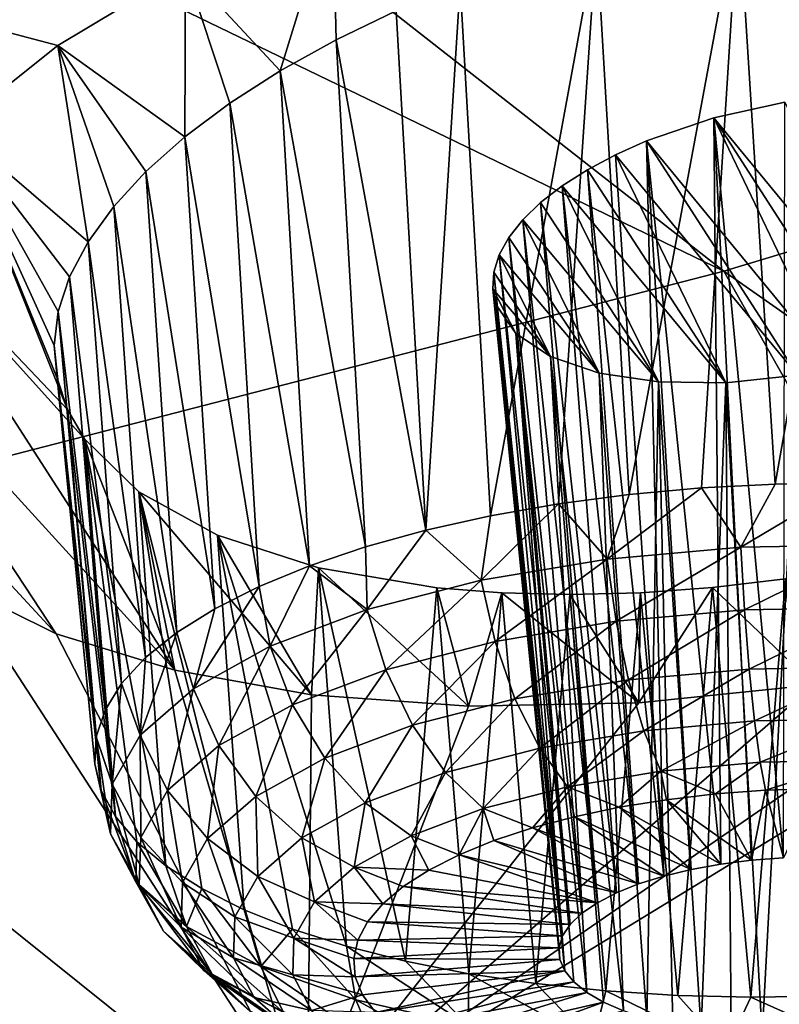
# Model space of a CAD drawing. Header units: metres. Extents: x -90 to 304, y -90 to 74.
# Tile 247 of 256: x 263.15 to 264.7, y 7.92 to 9.92. Entities that reach past the tile are written whole.
import ezdxf

# ---------------------------------------------------------------- set-up
doc = ezdxf.new("R2010")
doc.units = ezdxf.units.M
doc.layers.add('solid_21662050_350', color=7, linetype='CONTINUOUS')

msp = doc.modelspace()

# ---------------------------------------------------------------- linework, layer by layer
at = {"layer": 'solid_21662050_350'}
for points in [[(259.869965, 13.095754, 207.790588), (257.97229, 12.600593, 209.167343), (264.582581, 9.405187, 212.801529)], [(259.869965, 13.095754, 207.790588), (264.582581, 9.405187, 212.801529), (266.791626, 10.072475, 210.946411)], [(257.97229, 12.600593, 209.167343), (262.228973, 8.797293, 214.491684), (264.582581, 9.405187, 212.801529)], [(263.230377, 9.863618, 148.620087), (263.020782, 9.697251, 148.873413), (261.905914, 10.214253, 147.452576)], [(263.489594, 10.019704, 148.407242), (263.230377, 9.863618, 148.620087), (261.905914, 10.214253, 147.452576)], [(264.612946, 10.151221, 148.566299), (264.903351, 10.195423, 148.590363), (264.687134, 8.972724, 148.196304)], [(264.903351, 10.195423, 148.590363), (264.837158, 8.974923, 148.199921), (264.687134, 8.972724, 148.196304)], [(263.682037, 9.812407, 148.883026), (263.489594, 10.019704, 148.407242), (263.788452, 10.159695, 148.243134)], [(263.682037, 9.812407, 148.883026), (263.788452, 10.159695, 148.243134), (263.795288, 9.875201, 148.801132)], [(263.795288, 9.875201, 148.801132), (263.788452, 10.159695, 148.243134), (263.917664, 9.934139, 148.730576)], [(264.324066, 10.081586, 148.593338), (264.612946, 10.151221, 148.566299), (264.390442, 8.951316, 148.232819)], [(264.612946, 10.151221, 148.566299), (264.537689, 8.964827, 148.207306), (264.390442, 8.951316, 148.232819)], [(264.612946, 10.151221, 148.566299), (264.687134, 8.972724, 148.196304), (264.537689, 8.964827, 148.207306)], [(264.047607, 9.988522, 148.67215), (264.324066, 10.081586, 148.593338), (264.108887, 8.90811, 148.32608)], [(264.324066, 10.081586, 148.593338), (264.246979, 8.932341, 148.272552), (264.108887, 8.90811, 148.32608)], [(264.324066, 10.081586, 148.593338), (264.390442, 8.951316, 148.232819), (264.246979, 8.932341, 148.272552)], [(266.791626, 10.072475, 210.946411), (264.582581, 9.405187, 212.801529), (270.008789, 5.600787, 216.992432)], [(263.487976, 9.678041, 149.077026), (263.230377, 9.863618, 148.620087), (263.489594, 10.019704, 148.407242)], [(263.487976, 9.678041, 149.077026), (263.489594, 10.019704, 148.407242), (263.579224, 9.746445, 148.975342)], [(263.579224, 9.746445, 148.975342), (263.489594, 10.019704, 148.407242), (263.682037, 9.812407, 148.883026)], [(263.917664, 9.934139, 148.730576), (264.047607, 9.988522, 148.67215), (263.977692, 8.878887, 148.392822)], [(264.047607, 9.988522, 148.67215), (264.108887, 8.90811, 148.32608), (263.977692, 8.878887, 148.392822)], [(263.795288, 9.875201, 148.801132), (263.917664, 9.934139, 148.730576), (263.977692, 8.878887, 148.392822)], [(263.291748, 9.464974, 149.427155), (263.020782, 9.697251, 148.873413), (263.230377, 9.863618, 148.620087)], [(263.40918, 9.607882, 149.186996), (263.230377, 9.863618, 148.620087), (263.487976, 9.678041, 149.077026)], [(263.343567, 9.536621, 149.304123), (263.230377, 9.863618, 148.620087), (263.40918, 9.607882, 149.186996)], [(263.291748, 9.464974, 149.427155), (263.230377, 9.863618, 148.620087), (263.343567, 9.536621, 149.304123)], [(263.682037, 9.812407, 148.883026), (263.795288, 9.875201, 148.801132), (263.854828, 8.844994, 148.472031)], [(263.795288, 9.875201, 148.801132), (263.977692, 8.878887, 148.392822), (263.854828, 8.844994, 148.472031)], [(263.579224, 9.746445, 148.975342), (263.682037, 9.812407, 148.883026), (263.741608, 8.806801, 148.562836)], [(263.682037, 9.812407, 148.883026), (263.854828, 8.844994, 148.472031), (263.741608, 8.806801, 148.562836)], [(263.487976, 9.678041, 149.077026), (263.579224, 9.746445, 148.975342), (263.639343, 8.764727, 148.664261)], [(263.579224, 9.746445, 148.975342), (263.741608, 8.806801, 148.562836), (263.639343, 8.764727, 148.664261)], [(264.707031, 9.748715, 149.380432), (264.562592, 9.716675, 149.389648), (264.703979, 8.213553, 148.903275)], [(264.707031, 9.748715, 149.380432), (264.9487, 9.24759, 150.441528), (264.562592, 9.716675, 149.389648)], [(264.562592, 9.716675, 149.389648), (264.425751, 9.669946, 149.430603), (264.576599, 8.200601, 148.928589)], [(264.562592, 9.716675, 149.389648), (264.80603, 9.207863, 150.467606), (264.425751, 9.669946, 149.430603)], [(264.562592, 9.716675, 149.389648), (264.576599, 8.200601, 148.928589), (264.639374, 8.208576, 148.912033)], [(264.562592, 9.716675, 149.389648), (264.639374, 8.208576, 148.912033), (264.703979, 8.213553, 148.903275)], [(264.562592, 9.716675, 149.389648), (264.9487, 9.24759, 150.441528), (264.87851, 9.225855, 150.458557)], [(264.562592, 9.716675, 149.389648), (264.87851, 9.225855, 150.458557), (264.80603, 9.207863, 150.467606)], [(263.249756, 9.124364, 150.085541), (262.867615, 9.525824, 149.158691), (263.020782, 9.697251, 148.873413)], [(263.25415, 9.393592, 149.554886), (263.020782, 9.697251, 148.873413), (263.291748, 9.464974, 149.427155)], [(263.231079, 9.323153, 149.686005), (263.020782, 9.697251, 148.873413), (263.25415, 9.393592, 149.554886)], [(263.222717, 9.254345, 149.819107), (263.020782, 9.697251, 148.873413), (263.231079, 9.323153, 149.686005)], [(263.229004, 9.18786, 149.952774), (263.020782, 9.697251, 148.873413), (263.222717, 9.254345, 149.819107)], [(263.249756, 9.124364, 150.085541), (263.020782, 9.697251, 148.873413), (263.229004, 9.18786, 149.952774)], [(263.40918, 9.607882, 149.186996), (263.487976, 9.678041, 149.077026), (263.549072, 8.719232, 148.775192)], [(263.487976, 9.678041, 149.077026), (263.639343, 8.764727, 148.664261), (263.549072, 8.719232, 148.775192)], [(264.425751, 9.669946, 149.430603), (264.363098, 9.641887, 149.462479), (264.460876, 8.176244, 148.98381)], [(264.425751, 9.669946, 149.430603), (264.732452, 9.193868, 150.468552), (264.363098, 9.641887, 149.462479)], [(264.425751, 9.669946, 149.430603), (264.460876, 8.176244, 148.98381), (264.516754, 8.189758, 148.952652)], [(264.425751, 9.669946, 149.430603), (264.516754, 8.189758, 148.952652), (264.576599, 8.200601, 148.928589)], [(264.425751, 9.669946, 149.430603), (264.80603, 9.207863, 150.467606), (264.732452, 9.193868, 150.468552)], [(264.363098, 9.641887, 149.462479), (264.305847, 9.61132, 149.501297), (264.460876, 8.176244, 148.98381)], [(264.363098, 9.641887, 149.462479), (264.586731, 9.17849, 150.446594), (264.305847, 9.61132, 149.501297)], [(264.363098, 9.641887, 149.462479), (264.732452, 9.193868, 150.468552), (264.586731, 9.17849, 150.446594)], [(263.343567, 9.536621, 149.304123), (263.40918, 9.607882, 149.186996), (263.471863, 8.670815, 148.894409)], [(263.40918, 9.607882, 149.186996), (263.549072, 8.719232, 148.775192), (263.471863, 8.670815, 148.894409)], [(264.305847, 9.61132, 149.501297), (264.254791, 9.578719, 149.546463), (264.409882, 8.160279, 149.021545)], [(264.305847, 9.61132, 149.501297), (264.586731, 9.17849, 150.446594), (264.254791, 9.578719, 149.546463)], [(264.305847, 9.61132, 149.501297), (264.409882, 8.160279, 149.021545), (264.460876, 8.176244, 148.98381)], [(264.254791, 9.578719, 149.546463), (264.210785, 9.544585, 149.597244), (264.364685, 8.142143, 149.065201)], [(264.254791, 9.578719, 149.546463), (264.450043, 9.180149, 150.394791), (264.210785, 9.544585, 149.597244)], [(264.254791, 9.578719, 149.546463), (264.364685, 8.142143, 149.065201), (264.409882, 8.160279, 149.021545)], [(264.254791, 9.578719, 149.546463), (264.586731, 9.17849, 150.446594), (264.450043, 9.180149, 150.394791)], [(264.210785, 9.544585, 149.597244), (264.174438, 9.50944, 149.652832), (264.326019, 8.122145, 149.114029)], [(264.210785, 9.544585, 149.597244), (264.450043, 9.180149, 150.394791), (264.174438, 9.50944, 149.652832)], [(264.210785, 9.544585, 149.597244), (264.326019, 8.122145, 149.114029), (264.364685, 8.142143, 149.065201)], [(262.867615, 9.525824, 149.158691), (263.467651, 8.59429, 151.209457), (262.774933, 9.354523, 149.466232)], [(263.284576, 9.064374, 150.216202), (263.467651, 8.59429, 151.209457), (262.867615, 9.525824, 149.158691)], [(263.284576, 9.064374, 150.216202), (262.867615, 9.525824, 149.158691), (263.249756, 9.124364, 150.085541)], [(263.291748, 9.464974, 149.427155), (263.343567, 9.536621, 149.304123), (263.408478, 8.620008, 149.020584)], [(263.343567, 9.536621, 149.304123), (263.471863, 8.670815, 148.894409), (263.408478, 8.620008, 149.020584)], [(264.174438, 9.50944, 149.652832), (264.14624, 9.473809, 149.712387), (264.294586, 8.100623, 149.167191)], [(264.174438, 9.50944, 149.652832), (264.329559, 9.198262, 150.31665), (264.14624, 9.473809, 149.712387)], [(264.174438, 9.50944, 149.652832), (264.294586, 8.100623, 149.167191), (264.326019, 8.122145, 149.114029)], [(264.174438, 9.50944, 149.652832), (264.450043, 9.180149, 150.394791), (264.329559, 9.198262, 150.31665)], [(263.25415, 9.393592, 149.554886), (263.291748, 9.464974, 149.427155), (263.35968, 8.567367, 149.152374)], [(263.291748, 9.464974, 149.427155), (263.408478, 8.620008, 149.020584), (263.35968, 8.567367, 149.152374)], [(264.14624, 9.473809, 149.712387), (264.126587, 9.438244, 149.774948), (264.270905, 8.077956, 149.22377)], [(264.14624, 9.473809, 149.712387), (264.329559, 9.198262, 150.31665), (264.126587, 9.438244, 149.774948)], [(264.14624, 9.473809, 149.712387), (264.270905, 8.077956, 149.22377), (264.294586, 8.100623, 149.167191)], [(264.126587, 9.438244, 149.774948), (264.115723, 9.403228, 149.839584), (264.255402, 8.054514, 149.282837)], [(264.126587, 9.438244, 149.774948), (264.23111, 9.231686, 150.216385), (264.115723, 9.403228, 149.839584)], [(264.126587, 9.438244, 149.774948), (264.255402, 8.054514, 149.282837), (264.270905, 8.077956, 149.22377)], [(264.126587, 9.438244, 149.774948), (264.329559, 9.198262, 150.31665), (264.23111, 9.231686, 150.216385)], [(264.582581, 9.405187, 212.801529), (262.228973, 8.797293, 214.491684), (267.162048, 4.838239, 219.112213)], [(264.115723, 9.403228, 149.839584), (264.113739, 9.369283, 149.905334), (264.248291, 8.030716, 149.343338)], [(264.115723, 9.403228, 149.839584), (264.23111, 9.231686, 150.216385), (264.113739, 9.369283, 149.905334)], [(264.115723, 9.403228, 149.839584), (264.248291, 8.030716, 149.343338), (264.255402, 8.054514, 149.282837)], [(264.582581, 9.405187, 212.801529), (267.162048, 4.838239, 219.112213), (270.008789, 5.600787, 216.992432)], [(263.231079, 9.323153, 149.686005), (263.25415, 9.393592, 149.554886), (263.325989, 8.513467, 149.288315)], [(263.25415, 9.393592, 149.554886), (263.35968, 8.567367, 149.152374), (263.325989, 8.513467, 149.288315)], [(264.113739, 9.369283, 149.905334), (264.249725, 8.00696, 149.404266), (264.248291, 8.030716, 149.343338)], [(264.113739, 9.369283, 149.905334), (264.120636, 9.336893, 149.971207), (264.249725, 8.00696, 149.404266)], [(264.113739, 9.369283, 149.905334), (264.23111, 9.231686, 150.216385), (264.160095, 9.278656, 150.099258)], [(264.113739, 9.369283, 149.905334), (264.160095, 9.278656, 150.099258), (264.120636, 9.336893, 149.971207)], [(262.774933, 9.354523, 149.466232), (263.226715, 8.668324, 150.981812), (262.745361, 9.188768, 149.78537)], [(262.774933, 9.354523, 149.466232), (263.467651, 8.59429, 151.209457), (263.226715, 8.668324, 150.981812)], [(263.222717, 9.254345, 149.819107), (263.231079, 9.323153, 149.686005), (263.307739, 8.4589, 149.42691)], [(263.231079, 9.323153, 149.686005), (263.325989, 8.513467, 149.288315), (263.307739, 8.4589, 149.42691)], [(264.120636, 9.336893, 149.971207), (264.259705, 7.983655, 149.464554), (264.249725, 8.00696, 149.404266)], [(264.120636, 9.336893, 149.971207), (264.160095, 9.278656, 150.099258), (264.259705, 7.983655, 149.464554)], [(264.160095, 9.278656, 150.099258), (264.304382, 7.93997, 149.579163), (264.278015, 7.9612, 149.523178)], [(264.160095, 9.278656, 150.099258), (264.23111, 9.231686, 150.216385), (264.304382, 7.93997, 149.579163)], [(264.160095, 9.278656, 150.099258), (264.278015, 7.9612, 149.523178), (264.259705, 7.983655, 149.464554)], [(263.222717, 9.254345, 149.819107), (263.307739, 8.4589, 149.42691), (263.305176, 8.404263, 149.56665)], [(263.229004, 9.18786, 149.952774), (263.222717, 9.254345, 149.819107), (263.305176, 8.404263, 149.56665)], [(264.23111, 9.231686, 150.216385), (264.379242, 7.902652, 149.679337), (264.338318, 7.920348, 149.6315)], [(264.23111, 9.231686, 150.216385), (264.329559, 9.198262, 150.31665), (264.379242, 7.902652, 149.679337)], [(264.23111, 9.231686, 150.216385), (264.338318, 7.920348, 149.6315), (264.304382, 7.93997, 149.579163)], [(262.745361, 9.188768, 149.78537), (263.226715, 8.668324, 150.981812), (263.029663, 8.76606, 150.721649)], [(263.229004, 9.18786, 149.952774), (263.305176, 8.404263, 149.56665), (263.318298, 8.350157, 149.706009)], [(263.249756, 9.124364, 150.085541), (263.229004, 9.18786, 149.952774), (263.318298, 8.350157, 149.706009)], [(264.329559, 9.198262, 150.31665), (264.426514, 7.887192, 149.721848), (264.379242, 7.902652, 149.679337)], [(264.450043, 9.180149, 150.394791), (264.426514, 7.887192, 149.721848), (264.329559, 9.198262, 150.31665)], [(264.586731, 9.17849, 150.446594), (264.732452, 9.193868, 150.468552), (264.661041, 7.852329, 149.825577)], [(264.732452, 9.193868, 150.468552), (264.726044, 7.851105, 149.832718), (264.661041, 7.852329, 149.825577)], [(264.450043, 9.180149, 150.394791), (264.479248, 7.874232, 149.758286), (264.426514, 7.887192, 149.721848)], [(264.450043, 9.180149, 150.394791), (264.536591, 7.863992, 149.78804), (264.479248, 7.874232, 149.758286)], [(264.450043, 9.180149, 150.394791), (264.586731, 9.17849, 150.446594), (264.536591, 7.863992, 149.78804)], [(264.586731, 9.17849, 150.446594), (264.597504, 7.856651, 149.810593), (264.536591, 7.863992, 149.78804)], [(264.586731, 9.17849, 150.446594), (264.661041, 7.852329, 149.825577), (264.597504, 7.856651, 149.810593)], [(263.249756, 9.124364, 150.085541), (263.318298, 8.350157, 149.706009), (263.346954, 8.297172, 149.843445)], [(263.284576, 9.064374, 150.216202), (263.249756, 9.124364, 150.085541), (263.346954, 8.297172, 149.843445)], [(263.394623, 8.956818, 150.46666), (263.467651, 8.59429, 151.209457), (263.284576, 9.064374, 150.216202)], [(263.284576, 9.064374, 150.216202), (263.390869, 8.245889, 149.977478), (263.449524, 8.19687, 150.106613)], [(263.394623, 8.956818, 150.46666), (263.284576, 9.064374, 150.216202), (263.449524, 8.19687, 150.106613)], [(263.284576, 9.064374, 150.216202), (263.346954, 8.297172, 149.843445), (263.390869, 8.245889, 149.977478)], [(264.345886, 8.820177, 148.223068), (264.390442, 8.951316, 148.232819), (264.537689, 8.964827, 148.207306)], [(264.617218, 8.844401, 148.17778), (264.345886, 8.820177, 148.223068), (264.537689, 8.964827, 148.207306)], [(264.617218, 8.844401, 148.17778), (264.537689, 8.964827, 148.207306), (264.687134, 8.972724, 148.196304)], [(264.617218, 8.844401, 148.17778), (264.687134, 8.972724, 148.196304), (264.837158, 8.974923, 148.199921)], [(264.893311, 8.849107, 148.18277), (264.617218, 8.844401, 148.17778), (264.837158, 8.974923, 148.199921)], [(263.394623, 8.956818, 150.46666), (263.745209, 8.544315, 151.401794), (263.467651, 8.59429, 151.209457)], [(263.554779, 8.868596, 150.695816), (263.745209, 8.544315, 151.401794), (263.394623, 8.956818, 150.46666)], [(263.394623, 8.956818, 150.46666), (263.522308, 8.150653, 150.229446), (263.608398, 8.107744, 150.34462)], [(263.554779, 8.868596, 150.695816), (263.394623, 8.956818, 150.46666), (263.608398, 8.107744, 150.34462)], [(263.394623, 8.956818, 150.46666), (263.449524, 8.19687, 150.106613), (263.522308, 8.150653, 150.229446)], [(264.345886, 8.820177, 148.223068), (264.246979, 8.932341, 148.272552), (264.390442, 8.951316, 148.232819)], [(264.089691, 8.777364, 148.316895), (264.108887, 8.90811, 148.32608), (264.246979, 8.932341, 148.272552)], [(264.345886, 8.820177, 148.223068), (264.089691, 8.777364, 148.316895), (264.246979, 8.932341, 148.272552)], [(264.089691, 8.777364, 148.316895), (263.977692, 8.878887, 148.392822), (264.108887, 8.90811, 148.32608)], [(263.554779, 8.868596, 150.695816), (263.759735, 8.802708, 150.895996), (263.745209, 8.544315, 151.401794)], [(263.554779, 8.868596, 150.695816), (263.81662, 8.033688, 150.547089), (263.759735, 8.802708, 150.895996)], [(263.554779, 8.868596, 150.695816), (263.706848, 8.068612, 150.450897), (263.81662, 8.033688, 150.547089)], [(263.554779, 8.868596, 150.695816), (263.608398, 8.107744, 150.34462), (263.706848, 8.068612, 150.450897)], [(263.858521, 8.717607, 148.455658), (263.854828, 8.844994, 148.472031), (263.977692, 8.878887, 148.392822)], [(264.089691, 8.777364, 148.316895), (263.858521, 8.717607, 148.455658), (263.977692, 8.878887, 148.392822)], [(263.858521, 8.717607, 148.455658), (263.741608, 8.806801, 148.562836), (263.854828, 8.844994, 148.472031)], [(264.364105, 8.693992, 148.231415), (264.345886, 8.820177, 148.223068), (264.617218, 8.844401, 148.17778)], [(264.364105, 8.693992, 148.231415), (264.617218, 8.844401, 148.17778), (264.624695, 8.717255, 148.187912)], [(264.624695, 8.717255, 148.187912), (264.617218, 8.844401, 148.17778), (264.893311, 8.849107, 148.18277)], [(264.624695, 8.717255, 148.187912), (264.893311, 8.849107, 148.18277), (264.889801, 8.721772, 148.192703)], [(263.661224, 8.643204, 148.634003), (263.639343, 8.764727, 148.664261), (263.741608, 8.806801, 148.562836)], [(263.858521, 8.717607, 148.455658), (263.661224, 8.643204, 148.634003), (263.741608, 8.806801, 148.562836)], [(263.759735, 8.802708, 150.895996), (264.063934, 8.521247, 151.555252), (263.745209, 8.544315, 151.401794)], [(264.000153, 8.762139, 151.058365), (264.063934, 8.521247, 151.555252), (263.759735, 8.802708, 150.895996)], [(263.936462, 8.003352, 150.632172), (263.759735, 8.802708, 150.895996), (263.81662, 8.033688, 150.547089)], [(264.000153, 8.762139, 151.058365), (263.759735, 8.802708, 150.895996), (263.936462, 8.003352, 150.632172)], [(264.118103, 8.652878, 148.321518), (264.089691, 8.777364, 148.316895), (264.345886, 8.820177, 148.223068)], [(264.118103, 8.652878, 148.321518), (264.345886, 8.820177, 148.223068), (264.364105, 8.693992, 148.231415)], [(262.228973, 8.797293, 214.491684), (259.744659, 8.252371, 216.006927), (264.146912, 4.154014, 221.014465)], [(262.228973, 8.797293, 214.491684), (264.146912, 4.154014, 221.014465), (267.162048, 4.838239, 219.112213)], [(261.565002, 7.367817, 153.070084), (263.029663, 8.76606, 150.721649), (263.737457, 7.675468, 153.124908)], [(263.737457, 7.675468, 153.124908), (263.029663, 8.76606, 150.721649), (263.226715, 8.668324, 150.981812)], [(263.505402, 8.557012, 148.845093), (263.549072, 8.719232, 148.775192), (263.639343, 8.764727, 148.664261)], [(263.661224, 8.643204, 148.634003), (263.505402, 8.557012, 148.845093), (263.639343, 8.764727, 148.664261)], [(263.896088, 8.595492, 148.454758), (263.858521, 8.717607, 148.455658), (264.089691, 8.777364, 148.316895)], [(263.896088, 8.595492, 148.454758), (264.089691, 8.777364, 148.316895), (264.118103, 8.652878, 148.321518)], [(264.708313, 8.780013, 151.268707), (264.766266, 8.564981, 151.710342), (264.559998, 8.762362, 151.251511)], [(264.708313, 8.780013, 151.268707), (264.559998, 8.762362, 151.251511), (264.638031, 7.9302, 150.862762)], [(264.708313, 8.780013, 151.268707), (264.638031, 7.9302, 150.862762), (264.788055, 7.932398, 150.866379)], [(264.000153, 8.762139, 151.058365), (263.936462, 8.003352, 150.632172), (264.065063, 7.977938, 150.70517)], [(264.13208, 8.751737, 151.124207), (264.063934, 8.521247, 151.555252), (264.000153, 8.762139, 151.058365)], [(264.13208, 8.751737, 151.124207), (264.000153, 8.762139, 151.058365), (264.065063, 7.977938, 150.70517)], [(264.13208, 8.751737, 151.124207), (264.410339, 8.527998, 151.660217), (264.063934, 8.521247, 151.555252)], [(264.13208, 8.751737, 151.124207), (264.065063, 7.977938, 150.70517), (264.20108, 7.957725, 150.76532)], [(264.270386, 8.748221, 151.178818), (264.410339, 8.527998, 151.660217), (264.13208, 8.751737, 151.124207)], [(264.270386, 8.748221, 151.178818), (264.13208, 8.751737, 151.124207), (264.20108, 7.957725, 150.76532)], [(264.270386, 8.748221, 151.178818), (264.20108, 7.957725, 150.76532), (264.342926, 7.942932, 150.811951)], [(264.413513, 8.751749, 151.221436), (264.410339, 8.527998, 151.660217), (264.270386, 8.748221, 151.178818)], [(264.413513, 8.751749, 151.221436), (264.270386, 8.748221, 151.178818), (264.342926, 7.942932, 150.811951)], [(264.413513, 8.751749, 151.221436), (264.342926, 7.942932, 150.811951), (264.489136, 7.933724, 150.844543)], [(264.559998, 8.762362, 151.251511), (264.766266, 8.564981, 151.710342), (264.410339, 8.527998, 151.660217)], [(264.559998, 8.762362, 151.251511), (264.410339, 8.527998, 151.660217), (264.413513, 8.751749, 151.221436)], [(264.559998, 8.762362, 151.251511), (264.413513, 8.751749, 151.221436), (264.489136, 7.933724, 150.844543)], [(264.559998, 8.762362, 151.251511), (264.489136, 7.933724, 150.844543), (264.638031, 7.9302, 150.862762)], [(263.505402, 8.557012, 148.845093), (263.471863, 8.670815, 148.894409), (263.549072, 8.719232, 148.775192)], [(263.706635, 8.524041, 148.626022), (263.661224, 8.643204, 148.634003), (263.858521, 8.717607, 148.455658)], [(263.706635, 8.524041, 148.626022), (263.858521, 8.717607, 148.455658), (263.896088, 8.595492, 148.454758)], [(263.737457, 7.675468, 153.124908), (265.442596, 8.718139, 151.64859), (266.042847, 7.805364, 153.642868)], [(263.737457, 7.675468, 153.124908), (265.122284, 8.631639, 151.704117), (265.442596, 8.718139, 151.64859)], [(264.364105, 8.693992, 148.231415), (264.624695, 8.717255, 148.187912), (264.389587, 8.575123, 148.270737)], [(264.624695, 8.717255, 148.187912), (264.634125, 8.596955, 148.229904), (264.389587, 8.575123, 148.270737)], [(264.624695, 8.717255, 148.187912), (264.889801, 8.721772, 148.192703), (264.634125, 8.596955, 148.229904)], [(264.889801, 8.721772, 148.192703), (264.882965, 8.601195, 148.234406), (264.634125, 8.596955, 148.229904)], [(264.118103, 8.652878, 148.321518), (264.364105, 8.693992, 148.231415), (264.158691, 8.536537, 148.355286)], [(264.364105, 8.693992, 148.231415), (264.389587, 8.575123, 148.270737), (264.158691, 8.536537, 148.355286)], [(263.737457, 7.675468, 153.124908), (263.226715, 8.668324, 150.981812), (263.467651, 8.59429, 151.209457)], [(263.397034, 8.462344, 149.080811), (263.408478, 8.620008, 149.020584), (263.471863, 8.670815, 148.894409)], [(263.505402, 8.557012, 148.845093), (263.397034, 8.462344, 149.080811), (263.471863, 8.670815, 148.894409)], [(263.557007, 8.44127, 148.828735), (263.505402, 8.557012, 148.845093), (263.661224, 8.643204, 148.634003)], [(263.557007, 8.44127, 148.828735), (263.661224, 8.643204, 148.634003), (263.706635, 8.524041, 148.626022)], [(263.896088, 8.595492, 148.454758), (264.118103, 8.652878, 148.321518), (263.950348, 8.482681, 148.480347)], [(264.118103, 8.652878, 148.321518), (264.158691, 8.536537, 148.355286), (263.950348, 8.482681, 148.480347)], [(263.737457, 7.675468, 153.124908), (264.766266, 8.564981, 151.710342), (265.122284, 8.631639, 151.704117)], [(263.397034, 8.462344, 149.080811), (263.35968, 8.567367, 149.152374), (263.408478, 8.620008, 149.020584)], [(263.737457, 7.675468, 153.124908), (263.467651, 8.59429, 151.209457), (263.745209, 8.544315, 151.401794)], [(263.706635, 8.524041, 148.626022), (263.896088, 8.595492, 148.454758), (263.772522, 8.415625, 148.641083)], [(263.896088, 8.595492, 148.454758), (263.950348, 8.482681, 148.480347), (263.772522, 8.415625, 148.641083)], [(264.389587, 8.575123, 148.270737), (264.634125, 8.596955, 148.229904), (264.420624, 8.471334, 148.33847)], [(264.634125, 8.596955, 148.229904), (264.644958, 8.49136, 148.301025), (264.420624, 8.471334, 148.33847)], [(264.634125, 8.596955, 148.229904), (264.882965, 8.601195, 148.234406), (264.644958, 8.49136, 148.301025)], [(264.882965, 8.601195, 148.234406), (264.873199, 8.495249, 148.305145), (264.644958, 8.49136, 148.301025)], [(263.340302, 8.36284, 149.332108), (263.325989, 8.513467, 149.288315), (263.35968, 8.567367, 149.152374)], [(263.397034, 8.462344, 149.080811), (263.340302, 8.36284, 149.332108), (263.35968, 8.567367, 149.152374)], [(263.737457, 7.675468, 153.124908), (264.410339, 8.527998, 151.660217), (264.766266, 8.564981, 151.710342)], [(264.158691, 8.536537, 148.355286), (264.389587, 8.575123, 148.270737), (264.208862, 8.435941, 148.416031)], [(264.389587, 8.575123, 148.270737), (264.420624, 8.471334, 148.33847), (264.208862, 8.435941, 148.416031)], [(263.452942, 8.350359, 149.055115), (263.397034, 8.462344, 149.080811), (263.505402, 8.557012, 148.845093)], [(263.452942, 8.350359, 149.055115), (263.505402, 8.557012, 148.845093), (263.557007, 8.44127, 148.828735)], [(263.737457, 7.675468, 153.124908), (263.745209, 8.544315, 151.401794), (264.063934, 8.521247, 151.555252)], [(263.557007, 8.44127, 148.828735), (263.706635, 8.524041, 148.626022), (263.632111, 8.337943, 148.831329)], [(263.706635, 8.524041, 148.626022), (263.772522, 8.415625, 148.641083), (263.632111, 8.337943, 148.831329)], [(263.737457, 7.675468, 153.124908), (264.063934, 8.521247, 151.555252), (264.410339, 8.527998, 151.660217)], [(263.950348, 8.482681, 148.480347), (264.158691, 8.536537, 148.355286), (264.017731, 8.386541, 148.530731)], [(264.158691, 8.536537, 148.355286), (264.208862, 8.435941, 148.416031), (264.017731, 8.386541, 148.530731)], [(263.340302, 8.36284, 149.332108), (263.307739, 8.4589, 149.42691), (263.325989, 8.513467, 149.288315)], [(263.772522, 8.415625, 148.641083), (263.950348, 8.482681, 148.480347), (263.854645, 8.325033, 148.678177)], [(263.950348, 8.482681, 148.480347), (264.017731, 8.386541, 148.530731), (263.854645, 8.325033, 148.678177)], [(264.420624, 8.471334, 148.33847), (264.644958, 8.49136, 148.301025), (264.455231, 8.389401, 148.430191)], [(264.644958, 8.49136, 148.301025), (264.656433, 8.407363, 148.396622), (264.455231, 8.389401, 148.430191)], [(264.644958, 8.49136, 148.301025), (264.873199, 8.495249, 148.305145), (264.656433, 8.407363, 148.396622)], [(264.873199, 8.495249, 148.305145), (264.861145, 8.410851, 148.400314), (264.656433, 8.407363, 148.396622)], [(264.208862, 8.435941, 148.416031), (264.420624, 8.471334, 148.33847), (264.265289, 8.357657, 148.499771)], [(264.420624, 8.471334, 148.33847), (264.455231, 8.389401, 148.430191), (264.265289, 8.357657, 148.499771)], [(263.337372, 8.262321, 149.58931), (263.305176, 8.404263, 149.56665), (263.307739, 8.4589, 149.42691)], [(263.340302, 8.36284, 149.332108), (263.337372, 8.262321, 149.58931), (263.307739, 8.4589, 149.42691)], [(263.398468, 8.254804, 149.296432), (263.340302, 8.36284, 149.332108), (263.397034, 8.462344, 149.080811)], [(263.398468, 8.254804, 149.296432), (263.397034, 8.462344, 149.080811), (263.452942, 8.350359, 149.055115)], [(263.452942, 8.350359, 149.055115), (263.557007, 8.44127, 148.828735), (263.534454, 8.252625, 149.043777)], [(263.557007, 8.44127, 148.828735), (263.632111, 8.337943, 148.831329), (263.534454, 8.252625, 149.043777)], [(264.017731, 8.386541, 148.530731), (264.208862, 8.435941, 148.416031), (264.093872, 8.31335, 148.602646)], [(264.208862, 8.435941, 148.416031), (264.265289, 8.357657, 148.499771), (264.093872, 8.31335, 148.602646)], [(263.337372, 8.262321, 149.58931), (263.318298, 8.350157, 149.706009), (263.305176, 8.404263, 149.56665)], [(263.632111, 8.337943, 148.831329), (263.772522, 8.415625, 148.641083), (263.72583, 8.25378, 148.852676)], [(263.772522, 8.415625, 148.641083), (263.854645, 8.325033, 148.678177), (263.72583, 8.25378, 148.852676)], [(264.455231, 8.389401, 148.430191), (264.656433, 8.407363, 148.396622), (264.56601, 8.343005, 148.523209)], [(264.656433, 8.407363, 148.396622), (264.667816, 8.350492, 148.510315), (264.56601, 8.343005, 148.523209)], [(264.656433, 8.407363, 148.396622), (264.861145, 8.410851, 148.400314), (264.667816, 8.350492, 148.510315)], [(264.861145, 8.410851, 148.400314), (264.77063, 8.353818, 148.508148), (264.667816, 8.350492, 148.510315)], [(263.854645, 8.325033, 148.678177), (264.017731, 8.386541, 148.530731), (263.947601, 8.258183, 148.734879)], [(264.017731, 8.386541, 148.530731), (264.093872, 8.31335, 148.602646), (263.947601, 8.258183, 148.734879)], [(264.265289, 8.357657, 148.499771), (264.455231, 8.389401, 148.430191), (264.370544, 8.315981, 148.580353)], [(264.455231, 8.389401, 148.430191), (264.466492, 8.331453, 148.546646), (264.370544, 8.315981, 148.580353)], [(264.455231, 8.389401, 148.430191), (264.56601, 8.343005, 148.523209), (264.466492, 8.331453, 148.546646)], [(263.39563, 8.158275, 149.543427), (263.337372, 8.262321, 149.58931), (263.340302, 8.36284, 149.332108)], [(263.39563, 8.158275, 149.543427), (263.340302, 8.36284, 149.332108), (263.398468, 8.254804, 149.296432)], [(263.388367, 8.164653, 149.842545), (263.346954, 8.297172, 149.843445), (263.318298, 8.350157, 149.706009)], [(263.337372, 8.262321, 149.58931), (263.388367, 8.164653, 149.842545), (263.318298, 8.350157, 149.706009)], [(263.398468, 8.254804, 149.296432), (263.452942, 8.350359, 149.055115), (263.483307, 8.162945, 149.270248)], [(263.452942, 8.350359, 149.055115), (263.534454, 8.252625, 149.043777), (263.483307, 8.162945, 149.270248)], [(264.093872, 8.31335, 148.602646), (264.265289, 8.357657, 148.499771), (264.194, 8.274099, 148.676697)], [(264.265289, 8.357657, 148.499771), (264.279327, 8.296782, 148.623886), (264.194, 8.274099, 148.676697)], [(264.265289, 8.357657, 148.499771), (264.370544, 8.315981, 148.580353), (264.279327, 8.296782, 148.623886)], [(264.639374, 8.208576, 148.912033), (264.466492, 8.331453, 148.546646), (264.56601, 8.343005, 148.523209)], [(264.639374, 8.208576, 148.912033), (264.56601, 8.343005, 148.523209), (264.667816, 8.350492, 148.510315)], [(264.703979, 8.213553, 148.903275), (264.639374, 8.208576, 148.912033), (264.667816, 8.350492, 148.510315)], [(264.703979, 8.213553, 148.903275), (264.667816, 8.350492, 148.510315), (264.77063, 8.353818, 148.508148)], [(263.534454, 8.252625, 149.043777), (263.632111, 8.337943, 148.831329), (263.636261, 8.17552, 149.047546)], [(263.632111, 8.337943, 148.831329), (263.72583, 8.25378, 148.852676), (263.636261, 8.17552, 149.047546)], [(263.72583, 8.25378, 148.852676), (263.854645, 8.325033, 148.678177), (263.832062, 8.194275, 148.891403)], [(263.854645, 8.325033, 148.678177), (263.947601, 8.258183, 148.734879), (263.832062, 8.194275, 148.891403)], [(264.576599, 8.200601, 148.928589), (264.370544, 8.315981, 148.580353), (264.466492, 8.331453, 148.546646)], [(264.639374, 8.208576, 148.912033), (264.576599, 8.200601, 148.928589), (264.466492, 8.331453, 148.546646)], [(263.947601, 8.258183, 148.734879), (264.093872, 8.31335, 148.602646), (264.045227, 8.219462, 148.807434)], [(264.093872, 8.31335, 148.602646), (264.115631, 8.248218, 148.738144), (264.045227, 8.219462, 148.807434)], [(264.093872, 8.31335, 148.602646), (264.194, 8.274099, 148.676697), (264.115631, 8.248218, 148.738144)], [(264.516754, 8.189758, 148.952652), (264.279327, 8.296782, 148.623886), (264.370544, 8.315981, 148.580353)], [(264.576599, 8.200601, 148.928589), (264.516754, 8.189758, 148.952652), (264.370544, 8.315981, 148.580353)], [(263.388367, 8.164653, 149.842545), (263.390869, 8.245889, 149.977478), (263.346954, 8.297172, 149.843445)], [(264.460876, 8.176244, 148.98381), (264.194, 8.274099, 148.676697), (264.279327, 8.296782, 148.623886)], [(264.516754, 8.189758, 148.952652), (264.460876, 8.176244, 148.98381), (264.279327, 8.296782, 148.623886)], [(263.444611, 8.064482, 149.786606), (263.388367, 8.164653, 149.842545), (263.337372, 8.262321, 149.58931)], [(263.444611, 8.064482, 149.786606), (263.337372, 8.262321, 149.58931), (263.39563, 8.158275, 149.543427)], [(264.409882, 8.160279, 149.021545), (264.115631, 8.248218, 148.738144), (264.194, 8.274099, 148.676697)], [(264.460876, 8.176244, 148.98381), (264.409882, 8.160279, 149.021545), (264.194, 8.274099, 148.676697)], [(259.744659, 8.252371, 216.006927), (260.982086, 3.552357, 222.687363), (264.146912, 4.154014, 221.014465)], [(263.388367, 8.164653, 149.842545), (263.491333, 8.073586, 150.082077), (263.390869, 8.245889, 149.977478)], [(263.491333, 8.073586, 150.082077), (263.449524, 8.19687, 150.106613), (263.390869, 8.245889, 149.977478)], [(263.39563, 8.158275, 149.543427), (263.398468, 8.254804, 149.296432), (263.480682, 8.072352, 149.50206)], [(263.398468, 8.254804, 149.296432), (263.483307, 8.162945, 149.270248), (263.480682, 8.072352, 149.50206)], [(263.483307, 8.162945, 149.270248), (263.534454, 8.252625, 149.043777), (263.589355, 8.093262, 149.25528)], [(263.534454, 8.252625, 149.043777), (263.636261, 8.17552, 149.047546), (263.589355, 8.093262, 149.25528)], [(263.636261, 8.17552, 149.047546), (263.72583, 8.25378, 148.852676), (263.751709, 8.124084, 149.066177)], [(263.72583, 8.25378, 148.852676), (263.832062, 8.194275, 148.891403), (263.751709, 8.124084, 149.066177)], [(263.832062, 8.194275, 148.891403), (263.947601, 8.258183, 148.734879), (263.983643, 8.188194, 148.883698)], [(263.947601, 8.258183, 148.734879), (264.045227, 8.219462, 148.807434), (263.983643, 8.188194, 148.883698)], [(264.364685, 8.142143, 149.065201), (264.045227, 8.219462, 148.807434), (264.115631, 8.248218, 148.738144)], [(264.409882, 8.160279, 149.021545), (264.364685, 8.142143, 149.065201), (264.115631, 8.248218, 148.738144)], [(264.326019, 8.122145, 149.114029), (263.983643, 8.188194, 148.883698), (264.045227, 8.219462, 148.807434)], [(264.364685, 8.142143, 149.065201), (264.326019, 8.122145, 149.114029), (264.045227, 8.219462, 148.807434)], [(263.491333, 8.073586, 150.082077), (263.522308, 8.150653, 150.229446), (263.449524, 8.19687, 150.106613)], [(263.751709, 8.124084, 149.066177), (263.832062, 8.194275, 148.891403), (263.890015, 8.119721, 149.053253)], [(263.832062, 8.194275, 148.891403), (263.931702, 8.154807, 148.965988), (263.890015, 8.119721, 149.053253)], [(263.832062, 8.194275, 148.891403), (263.983643, 8.188194, 148.883698), (263.931702, 8.154807, 148.965988)], [(264.326019, 8.122145, 149.114029), (263.931702, 8.154807, 148.965988), (263.983643, 8.188194, 148.883698)], [(263.543457, 7.977029, 150.016647), (263.491333, 8.073586, 150.082077), (263.388367, 8.164653, 149.842545)], [(263.543457, 7.977029, 150.016647), (263.388367, 8.164653, 149.842545), (263.444611, 8.064482, 149.786606)], [(263.480682, 8.072352, 149.50206), (263.483307, 8.162945, 149.270248), (263.586945, 8.010165, 149.467911)], [(263.483307, 8.162945, 149.270248), (263.589355, 8.093262, 149.25528), (263.586945, 8.010165, 149.467911)], [(263.589355, 8.093262, 149.25528), (263.636261, 8.17552, 149.047546), (263.709656, 8.050304, 149.252502)], [(263.636261, 8.17552, 149.047546), (263.751709, 8.124084, 149.066177), (263.709656, 8.050304, 149.252502)], [(263.39563, 8.158275, 149.543427), (263.480682, 8.072352, 149.50206), (263.526642, 7.984327, 149.730286)], [(263.444611, 8.064482, 149.786606), (263.39563, 8.158275, 149.543427), (263.526642, 7.984327, 149.730286)], [(263.491333, 8.073586, 150.082077), (263.642273, 7.992622, 150.298706), (263.522308, 8.150653, 150.229446)], [(263.642273, 7.992622, 150.298706), (263.608398, 8.107744, 150.34462), (263.522308, 8.150653, 150.229446)], [(264.294586, 8.100623, 149.167191), (263.890015, 8.119721, 149.053253), (263.931702, 8.154807, 148.965988)], [(264.326019, 8.122145, 149.114029), (264.294586, 8.100623, 149.167191), (263.931702, 8.154807, 148.965988)], [(263.709656, 8.050304, 149.252502), (263.751709, 8.124084, 149.066177), (263.839386, 8.046233, 149.238297)], [(263.751709, 8.124084, 149.066177), (263.8591, 8.083378, 149.144409), (263.839386, 8.046233, 149.238297)], [(263.751709, 8.124084, 149.066177), (263.890015, 8.119721, 149.053253), (263.8591, 8.083378, 149.144409)], [(263.642273, 7.992622, 150.298706), (263.706848, 8.068612, 150.450897), (263.608398, 8.107744, 150.34462)], [(264.270905, 8.077956, 149.22377), (263.8591, 8.083378, 149.144409), (263.890015, 8.119721, 149.053253)], [(264.294586, 8.100623, 149.167191), (264.270905, 8.077956, 149.22377), (263.890015, 8.119721, 149.053253)], [(263.586945, 8.010165, 149.467911), (263.589355, 8.093262, 149.25528), (263.707489, 7.975774, 149.443207)], [(263.589355, 8.093262, 149.25528), (263.709656, 8.050304, 149.252502), (263.707489, 7.975774, 149.443207)], [(264.255402, 8.054514, 149.282837), (263.839386, 8.046233, 149.238297), (263.8591, 8.083378, 149.144409)], [(264.270905, 8.077956, 149.22377), (264.255402, 8.054514, 149.282837), (263.8591, 8.083378, 149.144409)], [(263.444611, 8.064482, 149.786606), (263.526642, 7.984327, 149.730286), (263.619415, 7.902253, 149.946167)], [(263.543457, 7.977029, 150.016647), (263.444611, 8.064482, 149.786606), (263.619415, 7.902253, 149.946167)], [(263.480682, 8.072352, 149.50206), (263.586945, 8.010165, 149.467911), (263.629089, 7.929424, 149.677261)], [(263.526642, 7.984327, 149.730286), (263.480682, 8.072352, 149.50206), (263.629089, 7.929424, 149.677261)], [(263.688416, 7.899278, 150.22467), (263.642273, 7.992622, 150.298706), (263.491333, 8.073586, 150.082077)], [(263.688416, 7.899278, 150.22467), (263.491333, 8.073586, 150.082077), (263.543457, 7.977029, 150.016647)], [(263.642273, 7.992622, 150.298706), (263.835419, 7.924871, 150.4841), (263.706848, 8.068612, 150.450897)], [(263.835419, 7.924871, 150.4841), (263.81662, 8.033688, 150.547089), (263.706848, 8.068612, 150.450897)], [(263.707489, 7.975774, 149.443207), (263.709656, 8.050304, 149.252502), (263.83432, 7.971415, 149.429565)], [(263.709656, 8.050304, 149.252502), (263.831085, 8.008755, 149.333755), (263.83432, 7.971415, 149.429565)], [(263.709656, 8.050304, 149.252502), (263.839386, 8.046233, 149.238297), (263.831085, 8.008755, 149.333755)], [(264.248291, 8.030716, 149.343338), (263.831085, 8.008755, 149.333755), (263.839386, 8.046233, 149.238297)], [(264.255402, 8.054514, 149.282837), (264.248291, 8.030716, 149.343338), (263.839386, 8.046233, 149.238297)], [(264.063324, 7.872939, 150.631134), (263.936462, 8.003352, 150.632172), (263.81662, 8.033688, 150.547089)], [(263.835419, 7.924871, 150.4841), (264.063324, 7.872939, 150.631134), (263.81662, 8.033688, 150.547089)], [(264.248291, 8.030716, 149.343338), (264.249725, 8.00696, 149.404266), (263.831085, 8.008755, 149.333755)], [(263.586945, 8.010165, 149.467911), (263.707489, 7.975774, 149.443207), (263.7453, 7.903357, 149.630966)], [(263.629089, 7.929424, 149.677261), (263.586945, 8.010165, 149.467911), (263.7453, 7.903357, 149.630966)], [(264.249725, 8.00696, 149.404266), (263.83432, 7.971415, 149.429565), (263.831085, 8.008755, 149.333755)], [(264.249725, 8.00696, 149.404266), (264.259705, 7.983655, 149.464554), (263.83432, 7.971415, 149.429565)], [(264.063324, 7.872939, 150.631134), (264.065063, 7.977938, 150.70517), (263.936462, 8.003352, 150.632172)], [(263.526642, 7.984327, 149.730286), (263.629089, 7.929424, 149.677261), (263.714203, 7.854141, 149.875275)], [(263.619415, 7.902253, 149.946167), (263.526642, 7.984327, 149.730286), (263.714203, 7.854141, 149.875275)], [(263.642273, 7.992622, 150.298706), (263.873901, 7.834217, 150.40271), (263.835419, 7.924871, 150.4841)], [(263.688416, 7.899278, 150.22467), (263.873901, 7.834217, 150.40271), (263.642273, 7.992622, 150.298706)], [(264.259705, 7.983655, 149.464554), (263.84906, 7.934681, 149.524536), (263.83432, 7.971415, 149.429565)], [(264.259705, 7.983655, 149.464554), (263.875092, 7.899017, 149.617462), (263.84906, 7.934681, 149.524536)], [(264.259705, 7.983655, 149.464554), (264.278015, 7.9612, 149.523178), (263.875092, 7.899017, 149.617462)], [(263.543457, 7.977029, 150.016647), (263.619415, 7.902253, 149.946167), (263.755463, 7.829284, 150.141403)], [(263.688416, 7.899278, 150.22467), (263.543457, 7.977029, 150.016647), (263.755463, 7.829284, 150.141403)], [(263.707489, 7.975774, 149.443207), (263.83432, 7.971415, 149.429565), (263.84906, 7.934681, 149.524536)], [(263.7453, 7.903357, 149.630966), (263.707489, 7.975774, 149.443207), (263.84906, 7.934681, 149.524536)], [(264.063324, 7.872939, 150.631134), (264.317291, 7.838819, 150.734177), (264.065063, 7.977938, 150.70517)], [(264.317291, 7.838819, 150.734177), (264.20108, 7.957725, 150.76532), (264.065063, 7.977938, 150.70517)], [(264.278015, 7.9612, 149.523178), (263.912079, 7.86487, 149.707184), (263.875092, 7.899017, 149.617462)], [(264.278015, 7.9612, 149.523178), (264.304382, 7.93997, 149.579163), (263.912079, 7.86487, 149.707184)], [(264.317291, 7.838819, 150.734177), (264.342926, 7.942932, 150.811951), (264.20108, 7.957725, 150.76532)], [(264.317291, 7.838819, 150.734177), (264.587494, 7.823822, 150.78923), (264.342926, 7.942932, 150.811951)], [(264.587494, 7.823822, 150.78923), (264.489136, 7.933724, 150.844543), (264.342926, 7.942932, 150.811951)], [(263.629089, 7.929424, 149.677261), (263.7453, 7.903357, 149.630966), (263.821625, 7.835835, 149.808578)], [(263.714203, 7.854141, 149.875275), (263.629089, 7.929424, 149.677261), (263.821625, 7.835835, 149.808578)], [(263.7453, 7.903357, 149.630966), (263.84906, 7.934681, 149.524536), (263.875092, 7.899017, 149.617462)], [(264.092773, 7.784344, 150.543915), (264.063324, 7.872939, 150.631134), (263.835419, 7.924871, 150.4841)], [(264.092773, 7.784344, 150.543915), (263.835419, 7.924871, 150.4841), (263.873901, 7.834217, 150.40271)], [(264.304382, 7.93997, 149.579163), (263.959625, 7.832671, 149.792572), (263.912079, 7.86487, 149.707184)], [(264.304382, 7.93997, 149.579163), (264.338318, 7.920348, 149.6315), (263.959625, 7.832671, 149.792572)], [(264.587494, 7.823822, 150.78923), (264.638031, 7.9302, 150.862762), (264.489136, 7.933724, 150.844543)], [(264.587494, 7.823822, 150.78923), (264.863556, 7.828527, 150.79422), (264.638031, 7.9302, 150.862762)], [(264.863556, 7.828527, 150.79422), (264.788055, 7.932398, 150.866379), (264.638031, 7.9302, 150.862762)], [(264.338318, 7.920348, 149.6315), (264.017059, 7.802824, 149.872528), (263.959625, 7.832671, 149.792572)], [(264.338318, 7.920348, 149.6315), (264.379242, 7.902652, 149.679337), (264.017059, 7.802824, 149.872528)]]:
    msp.add_3dface(points, dxfattribs=at)

doc.saveas('drawing.dxf')
